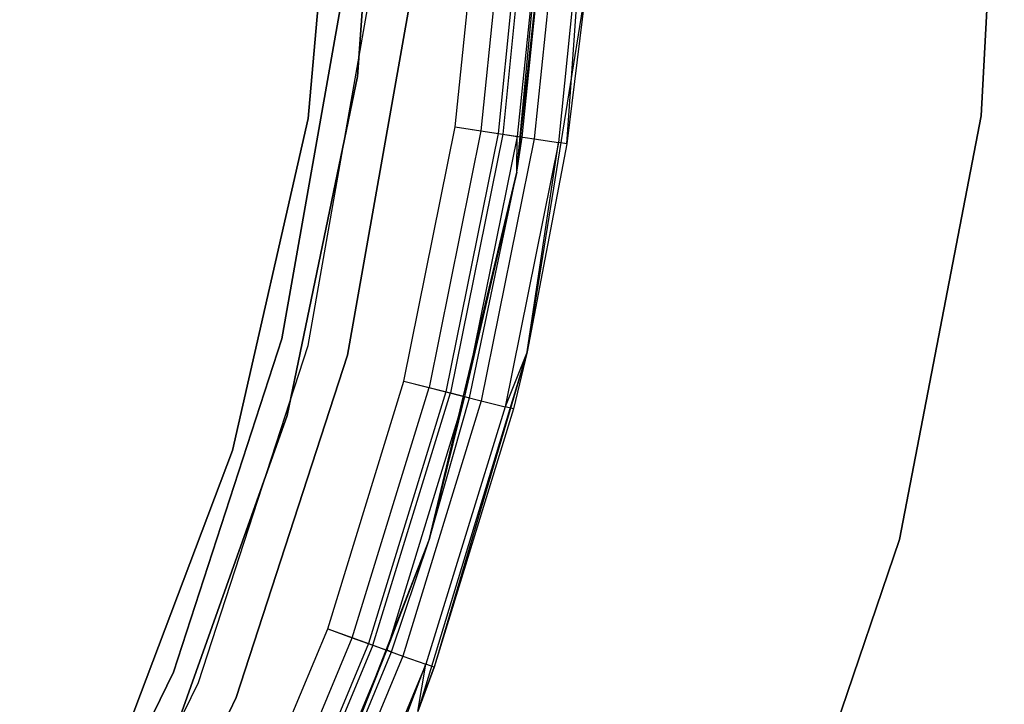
# Model space of a CAD drawing. Extents: x -28.1 to 0, y 0 to 28.1.
# Tile 116 of 215: x -12.2 to -11.3, y 13.2 to 13.8. Entities that reach past the tile are written whole.
import ezdxf

# ---------------------------------------------------------------- set-up
doc = ezdxf.new("R2010")
doc.units = 0
doc.header["$MEASUREMENT"] = 0
doc.layers.get('0').update_dxf_attribs({"color": 13, "linetype": 'CONTINUOUS'})

# ---------------------------------------------------------------- blocks, each defined once
blk = doc.blocks.new('ORTO_VIII_Z_ZAROWKA_OKAPO0')
at = {"color": 0}
for p, q in [((17.09137, 14.37576, 63.76495), (17.07115, 14.00017, 63.76495)), ((17.07115, 14.00017, 63.73345), (17.09137, 14.37576, 63.73345)), ((17.09137, 14.37576, 63.76495), (17.07115, 14.00017, 63.76495)), ((17.07115, 14.00017, 63.73345), (17.09137, 14.37576, 63.73345)), ((16.54835, 14.33576, 0.70072), (16.52775, 14.03447, 0.70072)), ((16.52775, 14.03447, 0.64167), (16.54835, 14.33576, 0.64167)), ((16.54835, 14.33576, 0.70072), (16.52775, 14.03447, 0.70072)), ((16.52775, 14.03447, 0.64167), (16.54835, 14.33576, 0.64167)), ((16.51055, 14.29366, 2.01962), (16.48456, 13.99792, 2.01962)), ((16.48456, 13.99792, 1.96056), (16.51055, 14.29366, 1.96056)), ((16.51055, 14.29366, 2.01962), (16.48456, 13.99792, 2.01962)), ((16.48456, 13.99792, 1.96056), (16.51055, 14.29366, 1.96056)), ((16.66643, 13.95106, 63.76495), (16.69728, 14.27917, 63.76495)), ((16.66643, 13.95106, 63.76495), (16.69728, 14.27917, 63.76495)), ((16.61287, 13.99046, 64.80825), (16.63575, 14.21532, 64.80825)), ((16.61287, 13.99046, 64.76888), (16.63575, 14.21532, 64.76888)), ((16.61287, 13.99046, 64.80825), (16.63575, 14.21532, 64.80825)), ((16.61287, 13.99046, 64.76888), (16.63575, 14.21532, 64.76888)), ((16.65832, 14.21413, 64.76439), (16.63522, 13.98707, 64.76439)), ((16.65832, 14.21413, 64.76439), (16.63522, 13.98707, 64.76439)), ((16.67337, 14.21335, 64.80076), (16.65011, 13.98481, 64.80076)), ((16.67337, 14.21335, 64.80076), (16.65011, 13.98481, 64.80076)), ((16.67746, 14.21313, 64.75159), (16.65416, 13.9842, 64.75159)), ((16.67746, 14.21313, 64.75159), (16.65416, 13.9842, 64.75159)), ((16.66643, 13.95106, 63.76495), (16.69473, 14.21223, 64.70983)), ((16.66643, 13.95106, 63.76495), (16.69473, 14.21223, 64.70983)), ((16.69024, 14.21246, 64.73243), (16.66682, 13.98228, 64.73243)), ((16.69024, 14.21246, 64.73243), (16.66682, 13.98228, 64.73243)), ((16.67126, 13.9816, 64.70983), (16.69473, 14.21223, 64.70983)), ((16.67126, 13.9816, 64.70983), (16.69473, 14.21223, 64.70983)), ((16.70526, 14.21168, 64.77942), (16.68168, 13.98002, 64.77942)), ((16.70526, 14.21168, 64.77942), (16.68168, 13.98002, 64.77942)), ((16.72656, 14.21056, 64.74749), (16.70278, 13.97682, 64.74749)), ((16.72656, 14.21056, 64.74749), (16.70278, 13.97682, 64.74749)), ((16.71019, 13.9757, 64.70983), (16.72656, 14.21056, 64.74749)), ((16.71019, 13.9757, 64.70983), (16.72656, 14.21056, 64.74749)), ((16.72745, 14.11815, 63.76495), (16.67554, 13.79451, 63.76495)), ((16.72745, 14.11815, 63.76495), (16.67554, 13.79451, 63.76495)), ((16.72745, 14.11815, 63.76495), (16.71019, 13.9757, 64.70983)), ((16.72745, 14.11815, 64.70983), (16.71019, 13.9757, 64.70983)), ((16.72745, 14.11815, 63.76495), (16.71019, 13.9757, 64.70983)), ((16.72745, 14.11815, 64.70983), (16.71019, 13.9757, 64.70983)), ((16.5147, 14.10674, 0.70072), (16.46162, 13.80572, 0.70072)), ((16.46162, 13.80572, 2.01962), (16.5147, 14.10674, 2.01962)), ((16.46162, 13.80572, 2.01962), (16.5147, 14.10674, 2.01962)), ((16.5147, 14.10674, 0.70072), (16.46162, 13.80572, 0.70072)), ((16.48454, 13.8, 0.64167), (16.53819, 14.10427, 0.64167)), ((16.48454, 13.8, 0.64167), (16.53819, 14.10427, 0.64167)), ((16.48454, 13.8, 0.70072), (16.53819, 14.10427, 0.70072)), ((16.48454, 13.8, 0.70072), (16.53819, 14.10427, 0.70072)), ((16.57343, 14.10057, 2.01962), (16.51892, 13.79143, 2.01962)), ((16.51892, 13.79143, 0.64167), (16.57343, 14.10057, 0.64167)), ((16.57343, 14.10057, 2.01962), (16.51892, 13.79143, 2.01962)), ((16.51892, 13.79143, 0.64167), (16.57343, 14.10057, 0.64167)), ((16.52775, 14.03447, 0.70072), (16.4663, 13.7388, 0.70072)), ((16.4663, 13.7388, 0.64167), (16.52775, 14.03447, 0.64167)), ((16.52775, 14.03447, 0.70072), (16.4663, 13.7388, 0.70072)), ((16.4663, 13.7388, 0.64167), (16.52775, 14.03447, 0.64167)), ((16.52775, 14.03447, 0.70072), (16.52775, 14.03447, 0.64167)), ((16.52775, 14.03447, 0.70072), (16.52775, 14.03447, 0.64167)), ((16.48456, 13.99792, 2.01962), (16.41854, 13.70847, 2.01962)), ((16.41854, 13.70847, 1.96056), (16.48456, 13.99792, 1.96056)), ((16.48456, 13.99792, 2.01962), (16.41854, 13.70847, 2.01962)), ((16.41854, 13.70847, 1.96056), (16.48456, 13.99792, 1.96056)), ((16.48456, 13.99792, 2.01962), (16.48456, 13.99792, 1.96056)), ((16.48456, 13.99792, 2.01962), (16.48456, 13.99792, 1.96056)), ((17.07115, 14.00017, 63.76495), (16.99998, 13.63082, 63.76495)), ((16.99998, 13.63082, 63.73345), (17.07115, 14.00017, 63.73345)), ((17.07115, 14.00017, 63.76495), (16.99998, 13.63082, 63.76495)), ((16.99998, 13.63082, 63.73345), (17.07115, 14.00017, 63.73345)), ((17.07115, 14.00017, 63.76495), (17.07115, 14.00017, 63.73345)), ((17.07115, 14.00017, 63.76495), (17.07115, 14.00017, 63.73345)), ((16.56806, 13.76892, 64.80825), (16.61287, 13.99046, 64.80825)), ((16.56806, 13.76892, 64.76888), (16.61287, 13.99046, 64.76888)), ((16.56806, 13.76892, 64.80825), (16.61287, 13.99046, 64.80825)), ((16.56806, 13.76892, 64.76888), (16.61287, 13.99046, 64.76888)), ((16.61287, 13.99046, 64.76888), (16.63522, 13.98707, 64.76439)), ((16.61287, 13.99046, 64.76888), (16.63522, 13.98707, 64.76439)), ((16.61287, 13.99046, 64.80825), (16.65011, 13.98481, 64.80076)), ((16.61287, 13.99046, 64.80825), (16.65011, 13.98481, 64.80076)), ((16.63522, 13.98707, 64.76439), (16.58997, 13.76336, 64.76439)), ((16.63522, 13.98707, 64.76439), (16.58997, 13.76336, 64.76439)), ((16.65011, 13.98481, 64.80076), (16.60457, 13.75965, 64.80076)), ((16.65011, 13.98481, 64.80076), (16.60457, 13.75965, 64.80076)), ((16.65416, 13.9842, 64.75159), (16.60854, 13.75865, 64.75159)), ((16.65416, 13.9842, 64.75159), (16.60854, 13.75865, 64.75159)), ((16.66682, 13.98228, 64.73243), (16.62095, 13.7555, 64.73243)), ((16.66682, 13.98228, 64.73243), (16.62095, 13.7555, 64.73243)), ((16.63522, 13.98707, 64.76439), (16.65416, 13.9842, 64.75159)), ((16.63522, 13.98707, 64.76439), (16.65416, 13.9842, 64.75159)), ((16.65011, 13.98481, 64.80076), (16.68168, 13.98002, 64.77942)), ((16.65011, 13.98481, 64.80076), (16.68168, 13.98002, 64.77942)), ((16.65416, 13.9842, 64.75159), (16.66682, 13.98228, 64.73243)), ((16.65416, 13.9842, 64.75159), (16.66682, 13.98228, 64.73243)), ((16.66643, 13.95106, 64.70983), (16.66682, 13.98228, 64.73243)), ((16.66643, 13.95106, 64.70983), (16.66682, 13.98228, 64.73243)), ((16.66643, 13.95106, 63.76495), (16.67126, 13.9816, 64.70983)), ((16.66643, 13.95106, 64.70983), (16.67126, 13.9816, 64.70983)), ((16.66643, 13.95106, 63.76495), (16.67126, 13.9816, 64.70983)), ((16.66643, 13.95106, 64.70983), (16.67126, 13.9816, 64.70983)), ((16.66682, 13.98228, 64.73243), (16.67126, 13.9816, 64.70983)), ((16.66682, 13.98228, 64.73243), (16.67126, 13.9816, 64.70983)), ((16.68168, 13.98002, 64.77942), (16.63552, 13.75179, 64.77942)), ((16.68168, 13.98002, 64.77942), (16.63552, 13.75179, 64.77942)), ((16.70278, 13.97682, 64.74749), (16.6562, 13.74654, 64.74749)), ((16.70278, 13.97682, 64.74749), (16.6562, 13.74654, 64.74749)), ((16.67554, 13.79451, 64.70983), (16.70278, 13.97682, 64.74749)), ((16.67554, 13.79451, 64.70983), (16.70278, 13.97682, 64.74749)), ((16.71019, 13.9757, 64.70983), (16.67554, 13.79451, 63.76495)), ((16.71019, 13.9757, 64.70983), (16.67554, 13.79451, 63.76495)), ((16.71019, 13.9757, 64.70983), (16.67554, 13.79451, 64.70983)), ((16.71019, 13.9757, 64.70983), (16.67554, 13.79451, 64.70983)), ((16.68168, 13.98002, 64.77942), (16.70278, 13.97682, 64.74749)), ((16.68168, 13.98002, 64.77942), (16.70278, 13.97682, 64.74749)), ((16.71019, 13.9757, 64.70983), (16.70278, 13.97682, 64.74749)), ((16.71019, 13.9757, 64.70983), (16.70278, 13.97682, 64.74749)), ((16.5902, 13.63044, 63.76495), (16.66643, 13.95106, 63.76495)), ((16.5902, 13.63044, 63.76495), (16.66643, 13.95106, 63.76495)), ((16.66643, 13.95106, 64.70983), (16.62095, 13.7555, 64.73243)), ((16.66643, 13.95106, 64.70983), (16.62095, 13.7555, 64.73243)), ((16.6253, 13.75439, 64.70983), (16.66643, 13.95106, 63.76495)), ((16.6253, 13.75439, 64.70983), (16.66643, 13.95106, 63.76495)), ((16.6253, 13.75439, 64.70983), (16.66643, 13.95106, 64.70983)), ((16.6253, 13.75439, 64.70983), (16.66643, 13.95106, 64.70983)), ((16.66643, 13.95106, 64.70983), (16.66643, 13.95106, 63.76495)), ((16.66643, 13.95106, 64.70983), (16.66643, 13.95106, 63.76495)), ((16.46162, 13.80572, 0.70072), (16.36716, 13.51501, 0.70072)), ((16.36716, 13.51501, 2.01962), (16.46162, 13.80572, 2.01962)), ((16.36716, 13.51501, 2.01962), (16.46162, 13.80572, 2.01962)), ((16.46162, 13.80572, 0.70072), (16.36716, 13.51501, 0.70072)), ((16.38907, 13.50616, 0.64167), (16.48454, 13.8, 0.64167)), ((16.38907, 13.50616, 0.64167), (16.48454, 13.8, 0.64167)), ((16.38907, 13.50616, 0.70072), (16.48454, 13.8, 0.70072)), ((16.38907, 13.50616, 0.70072), (16.48454, 13.8, 0.70072)), ((16.46162, 13.80572, 0.70072), (16.46162, 13.80572, 2.01962)), ((16.46162, 13.80572, 0.70072), (16.46162, 13.80572, 2.01962)), ((16.48454, 13.8, 0.64167), (16.48454, 13.8, 0.70072)), ((16.48454, 13.8, 0.64167), (16.48454, 13.8, 0.70072)), ((16.51892, 13.79143, 2.01962), (16.42192, 13.49289, 2.01962)), ((16.42192, 13.49289, 0.64167), (16.51892, 13.79143, 0.64167)), ((16.51892, 13.79143, 2.01962), (16.42192, 13.49289, 2.01962)), ((16.42192, 13.49289, 0.64167), (16.51892, 13.79143, 0.64167)), ((16.51892, 13.79143, 2.01962), (16.51892, 13.79143, 0.64167)), ((16.51892, 13.79143, 2.01962), (16.51892, 13.79143, 0.64167)), ((16.67554, 13.79451, 63.76495), (16.58005, 13.48095, 63.76495)), ((16.67554, 13.79451, 63.76495), (16.58005, 13.48095, 63.76495)), ((16.67554, 13.79451, 63.76495), (16.59432, 13.51939, 64.70983)), ((16.67554, 13.79451, 63.76495), (16.59432, 13.51939, 64.70983)), ((16.67554, 13.79451, 64.70983), (16.6562, 13.74654, 64.74749)), ((16.67554, 13.79451, 64.70983), (16.6562, 13.74654, 64.74749)), ((16.67554, 13.79451, 63.76495), (16.66346, 13.7447, 64.70983)), ((16.67554, 13.79451, 64.70983), (16.66346, 13.7447, 64.70983)), ((16.67554, 13.79451, 63.76495), (16.66346, 13.7447, 64.70983)), ((16.67554, 13.79451, 64.70983), (16.66346, 13.7447, 64.70983)), ((16.67554, 13.79451, 64.70983), (16.67554, 13.79451, 63.76495)), ((16.67554, 13.79451, 64.70983), (16.67554, 13.79451, 63.76495)), ((16.50176, 13.55285, 64.80825), (16.56806, 13.76892, 64.80825)), ((16.50176, 13.55285, 64.76888), (16.56806, 13.76892, 64.76888)), ((16.50176, 13.55285, 64.80825), (16.56806, 13.76892, 64.80825)), ((16.50176, 13.55285, 64.76888), (16.56806, 13.76892, 64.76888)), ((16.56806, 13.76892, 64.76888), (16.58997, 13.76336, 64.76439)), ((16.56806, 13.76892, 64.76888), (16.58997, 13.76336, 64.76439)), ((16.56806, 13.76892, 64.80825), (16.60457, 13.75965, 64.80076)), ((16.56806, 13.76892, 64.80825), (16.60457, 13.75965, 64.80076)), ((16.52301, 13.54517, 64.76439), (16.58997, 13.76336, 64.76439)), ((16.52301, 13.54517, 64.76439), (16.58997, 13.76336, 64.76439)), ((16.60457, 13.75965, 64.80076), (16.53718, 13.54004, 64.80076)), ((16.60457, 13.75965, 64.80076), (16.53718, 13.54004, 64.80076)), ((16.54103, 13.53865, 64.75159), (16.60854, 13.75865, 64.75159)), ((16.54103, 13.53865, 64.75159), (16.60854, 13.75865, 64.75159)), ((16.58997, 13.76336, 64.76439), (16.60854, 13.75865, 64.75159)), ((16.58997, 13.76336, 64.76439), (16.60854, 13.75865, 64.75159)), ((16.60457, 13.75965, 64.80076), (16.63552, 13.75179, 64.77942)), ((16.60457, 13.75965, 64.80076), (16.63552, 13.75179, 64.77942)), ((16.60854, 13.75865, 64.75159), (16.62095, 13.7555, 64.73243)), ((16.60854, 13.75865, 64.75159), (16.62095, 13.7555, 64.73243)), ((16.62095, 13.7555, 64.73243), (16.55307, 13.5343, 64.73243)), ((16.62095, 13.7555, 64.73243), (16.55307, 13.5343, 64.73243)), ((16.63552, 13.75179, 64.77942), (16.56721, 13.52919, 64.77942)), ((16.63552, 13.75179, 64.77942), (16.56721, 13.52919, 64.77942)), ((16.62095, 13.7555, 64.73243), (16.5902, 13.63044, 64.70983)), ((16.62095, 13.7555, 64.73243), (16.5902, 13.63044, 64.70983)), ((16.5902, 13.63044, 63.76495), (16.6253, 13.75439, 64.70983)), ((16.5902, 13.63044, 64.70983), (16.6253, 13.75439, 64.70983)), ((16.5902, 13.63044, 63.76495), (16.6253, 13.75439, 64.70983)), ((16.5902, 13.63044, 64.70983), (16.6253, 13.75439, 64.70983)), ((16.62095, 13.7555, 64.73243), (16.6253, 13.75439, 64.70983)), ((16.62095, 13.7555, 64.73243), (16.6253, 13.75439, 64.70983)), ((16.63552, 13.75179, 64.77942), (16.6562, 13.74654, 64.74749)), ((16.63552, 13.75179, 64.77942), (16.6562, 13.74654, 64.74749)), ((16.6562, 13.74654, 64.74749), (16.58727, 13.52194, 64.74749)), ((16.6562, 13.74654, 64.74749), (16.58727, 13.52194, 64.74749)), ((16.66346, 13.7447, 64.70983), (16.59432, 13.51939, 64.70983)), ((16.66346, 13.7447, 64.70983), (16.59432, 13.51939, 64.70983)), ((16.66346, 13.7447, 64.70983), (16.6562, 13.74654, 64.74749)), ((16.66346, 13.7447, 64.70983), (16.6562, 13.74654, 64.74749)), ((16.4663, 13.7388, 0.70072), (16.36518, 13.45425, 0.70072)), ((16.36518, 13.45425, 0.64167), (16.4663, 13.7388, 0.64167)), ((16.4663, 13.7388, 0.70072), (16.36518, 13.45425, 0.70072)), ((16.36518, 13.45425, 0.64167), (16.4663, 13.7388, 0.64167)), ((16.4663, 13.7388, 0.70072), (16.4663, 13.7388, 0.64167)), ((16.4663, 13.7388, 0.70072), (16.4663, 13.7388, 0.64167)), ((16.41854, 13.70847, 2.01962), (16.31373, 13.43071, 2.01962)), ((16.31373, 13.43071, 1.96056), (16.41854, 13.70847, 1.96056)), ((16.41854, 13.70847, 2.01962), (16.31373, 13.43071, 2.01962)), ((16.31373, 13.43071, 1.96056), (16.41854, 13.70847, 1.96056)), ((16.41854, 13.70847, 2.01962), (16.41854, 13.70847, 1.96056)), ((16.41854, 13.70847, 2.01962), (16.41854, 13.70847, 1.96056)), ((16.4701, 13.32354, 63.76495), (16.5902, 13.63044, 63.76495)), ((16.4701, 13.32354, 63.76495), (16.5902, 13.63044, 63.76495)), ((16.55307, 13.5343, 64.73243), (16.5902, 13.63044, 64.70983)), ((16.55307, 13.5343, 64.73243), (16.5902, 13.63044, 64.70983)), ((16.55729, 13.53277, 64.70983), (16.5902, 13.63044, 63.76495)), ((16.55729, 13.53277, 64.70983), (16.5902, 13.63044, 63.76495)), ((16.55729, 13.53277, 64.70983), (16.5902, 13.63044, 64.70983)), ((16.55729, 13.53277, 64.70983), (16.5902, 13.63044, 64.70983)), ((16.5902, 13.63044, 64.70983), (16.5902, 13.63044, 63.76495)), ((16.5902, 13.63044, 64.70983), (16.5902, 13.63044, 63.76495)), ((16.99998, 13.63082, 63.76495), (16.87918, 13.27461, 63.76495)), ((16.87918, 13.27461, 63.73345), (16.99998, 13.63082, 63.73345)), ((16.99998, 13.63082, 63.76495), (16.87918, 13.27461, 63.76495)), ((16.87918, 13.27461, 63.73345), (16.99998, 13.63082, 63.73345)), ((16.99998, 13.63082, 63.76495), (16.99998, 13.63082, 63.73345)), ((16.99998, 13.63082, 63.76495), (16.99998, 13.63082, 63.73345)), ((16.41459, 13.34431, 64.80825), (16.50176, 13.55285, 64.80825)), ((16.41459, 13.34431, 64.76888), (16.50176, 13.55285, 64.76888)), ((16.41459, 13.34431, 64.80825), (16.50176, 13.55285, 64.80825)), ((16.41459, 13.34431, 64.76888), (16.50176, 13.55285, 64.76888)), ((16.50176, 13.55285, 64.76888), (16.52301, 13.54517, 64.76439)), ((16.50176, 13.55285, 64.76888), (16.52301, 13.54517, 64.76439)), ((16.50176, 13.55285, 64.80825), (16.53718, 13.54004, 64.80076)), ((16.50176, 13.55285, 64.80825), (16.53718, 13.54004, 64.80076)), ((16.43499, 13.33458, 64.76439), (16.52301, 13.54517, 64.76439)), ((16.43499, 13.33458, 64.76439), (16.52301, 13.54517, 64.76439)), ((16.52301, 13.54517, 64.76439), (16.54103, 13.53865, 64.75159)), ((16.52301, 13.54517, 64.76439), (16.54103, 13.53865, 64.75159)), ((16.53718, 13.54004, 64.80076), (16.44858, 13.3281, 64.80076)), ((16.53718, 13.54004, 64.80076), (16.44858, 13.3281, 64.80076)), ((16.54103, 13.53865, 64.75159), (16.45228, 13.32634, 64.75159)), ((16.54103, 13.53865, 64.75159), (16.45228, 13.32634, 64.75159)), ((16.46383, 13.32083, 64.73243), (16.55307, 13.5343, 64.73243)), ((16.46383, 13.32083, 64.73243), (16.55307, 13.5343, 64.73243)), ((16.4701, 13.32354, 64.70983), (16.55307, 13.5343, 64.73243)), ((16.4701, 13.32354, 64.70983), (16.55307, 13.5343, 64.73243)), ((16.53718, 13.54004, 64.80076), (16.56721, 13.52919, 64.77942)), ((16.53718, 13.54004, 64.80076), (16.56721, 13.52919, 64.77942)), ((16.54103, 13.53865, 64.75159), (16.55307, 13.5343, 64.73243)), ((16.54103, 13.53865, 64.75159), (16.55307, 13.5343, 64.73243)), ((16.55729, 13.53277, 64.70983), (16.55307, 13.5343, 64.73243)), ((16.55729, 13.53277, 64.70983), (16.55307, 13.5343, 64.73243)), ((16.4701, 13.32354, 63.76495), (16.55729, 13.53277, 64.70983)), ((16.4701, 13.32354, 64.70983), (16.55729, 13.53277, 64.70983)), ((16.4701, 13.32354, 63.76495), (16.55729, 13.53277, 64.70983)), ((16.4701, 13.32354, 64.70983), (16.55729, 13.53277, 64.70983)), ((16.56721, 13.52919, 64.77942), (16.47741, 13.31435, 64.77942)), ((16.56721, 13.52919, 64.77942), (16.47741, 13.31435, 64.77942)), ((16.56721, 13.52919, 64.77942), (16.58727, 13.52194, 64.74749)), ((16.56721, 13.52919, 64.77942), (16.58727, 13.52194, 64.74749)), ((16.58727, 13.52194, 64.74749), (16.49666, 13.30517, 64.74749)), ((16.58727, 13.52194, 64.74749), (16.49666, 13.30517, 64.74749)), ((16.50343, 13.30194, 64.70983), (16.58727, 13.52194, 64.74749)), ((16.50343, 13.30194, 64.70983), (16.58727, 13.52194, 64.74749)), ((16.58005, 13.48095, 64.70983), (16.58727, 13.52194, 64.74749)), ((16.58005, 13.48095, 64.70983), (16.58727, 13.52194, 64.74749)), ((16.58005, 13.48095, 63.76495), (16.59432, 13.51939, 64.70983)), ((16.59432, 13.51939, 64.70983), (16.58005, 13.48095, 64.70983)), ((16.58005, 13.48095, 63.76495), (16.59432, 13.51939, 64.70983)), ((16.59432, 13.51939, 64.70983), (16.58005, 13.48095, 64.70983)), ((16.59432, 13.51939, 64.70983), (16.58727, 13.52194, 64.74749)), ((16.59432, 13.51939, 64.70983), (16.58727, 13.52194, 64.74749)), ((16.36716, 13.51501, 0.70072), (16.23317, 13.24028, 0.70072)), ((16.23317, 13.24028, 2.01962), (16.36716, 13.51501, 2.01962)), ((16.23317, 13.24028, 2.01962), (16.36716, 13.51501, 2.01962)), ((16.36716, 13.51501, 0.70072), (16.23317, 13.24028, 0.70072)), ((16.36716, 13.51501, 0.70072), (16.36716, 13.51501, 2.01962)), ((16.36716, 13.51501, 0.70072), (16.36716, 13.51501, 2.01962)), ((16.25363, 13.22847, 0.64167), (16.38907, 13.50616, 0.64167)), ((16.25363, 13.22847, 0.64167), (16.38907, 13.50616, 0.64167)), ((16.25363, 13.22847, 0.70072), (16.38907, 13.50616, 0.70072)), ((16.25363, 13.22847, 0.70072), (16.38907, 13.50616, 0.70072)), ((16.38907, 13.50616, 0.64167), (16.38907, 13.50616, 0.70072)), ((16.38907, 13.50616, 0.64167), (16.38907, 13.50616, 0.70072)), ((16.42192, 13.49289, 2.01962), (16.28431, 13.21076, 2.01962)), ((16.28431, 13.21076, 0.64167), (16.42192, 13.49289, 0.64167)), ((16.42192, 13.49289, 2.01962), (16.28431, 13.21076, 2.01962)), ((16.28431, 13.21076, 0.64167), (16.42192, 13.49289, 0.64167)), ((16.42192, 13.49289, 2.01962), (16.42192, 13.49289, 0.64167)), ((16.42192, 13.49289, 2.01962), (16.42192, 13.49289, 0.64167))]:
    blk.add_line(p, q, dxfattribs=at)

msp = doc.modelspace()

# ---------------------------------------------------------------- block references
at = {"color": 0}
msp.add_blockref('ORTO_VIII_Z_ZAROWKA_OKAPO0', (-28.41, -0.26151, -0.64167), dxfattribs=at)

doc.saveas('drawing.dxf')
